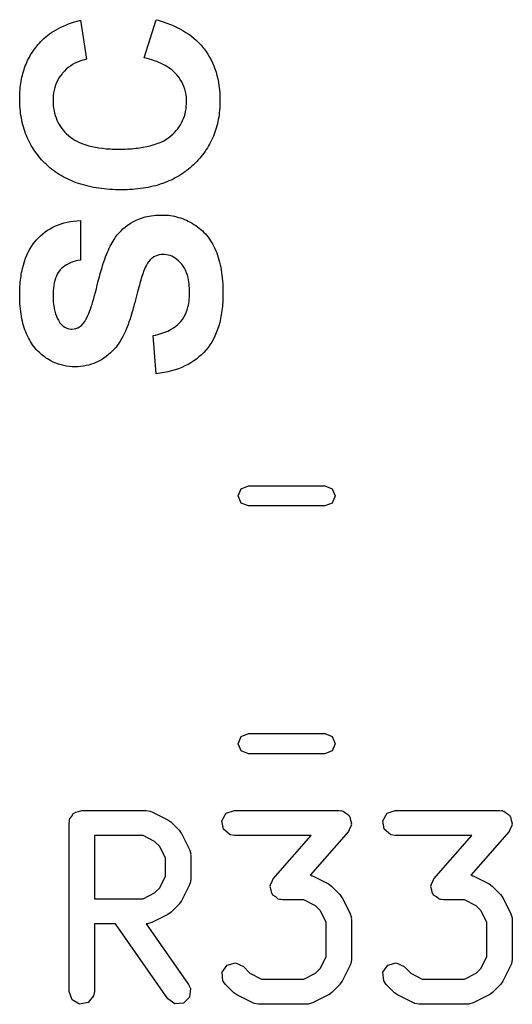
# Model space of a CAD drawing. Extents: x 44 to 148, y -85 to -25.
# Tile 21 of 58: x 92 to 95, y -38 to -32. Entities that reach past the tile are written whole.
import ezdxf

# ---------------------------------------------------------------- set-up
doc = ezdxf.new("R2010")
doc.units = 0
doc.layers.add('BLACK', color=7, linetype='CONTINUOUS')

msp = doc.modelspace()

# ---------------------------------------------------------------- linework, layer by layer
at = {"layer": 'BLACK', "linetype": 'CONTINUOUS'}
for p, q in [((92.21168, -31.936993), (92.226632, -31.930046)), ((92.226632, -31.930046), (92.24212, -31.923405)), ((92.24212, -31.923405), (92.258144, -31.917073)), ((92.258144, -31.917073), (92.274702, -31.911047)), ((92.274702, -31.911047), (92.291796, -31.905328)), ((92.291796, -31.905328), (92.309426, -31.899917)), ((92.309426, -31.899917), (92.327591, -31.894813)), ((92.327591, -31.894813), (92.363543, -32.126257)), ((92.705093, -32.118393), (92.776998, -31.891723)), ((92.776998, -31.891723), (92.788874, -31.895056)), ((92.788874, -31.895056), (92.800558, -31.898524)), ((92.800558, -31.898524), (92.812049, -31.902126)), ((92.812049, -31.902126), (92.823347, -31.905864)), ((92.823347, -31.905864), (92.834453, -31.909736)), ((92.834453, -31.909736), (92.845367, -31.913744)), ((92.845367, -31.913744), (92.856087, -31.917886)), ((92.856087, -31.917886), (92.866616, -31.922163)), ((92.866616, -31.922163), (92.876952, -31.926576)), ((92.876952, -31.926576), (92.897045, -31.935805)), ((92.122005, -31.994227), (92.133209, -31.985129)), ((92.133209, -31.985129), (92.144949, -31.976338)), ((92.144949, -31.976338), (92.157224, -31.967855)), ((92.157224, -31.967855), (92.170035, -31.959678)), ((92.170035, -31.959678), (92.183381, -31.951809)), ((92.183381, -31.951809), (92.197263, -31.944248)), ((92.197263, -31.944248), (92.21168, -31.936993)), ((92.897045, -31.935805), (92.916369, -31.945575)), ((92.916369, -31.945575), (92.934922, -31.955884)), ((92.934922, -31.955884), (92.952706, -31.966733)), ((92.952706, -31.966733), (92.969719, -31.978122)), ((92.969719, -31.978122), (92.985961, -31.99005)), ((92.985961, -31.99005), (93.001434, -32.002519)), ((92.062847, -32.056728), (92.069998, -32.047738)), ((92.069998, -32.047738), (92.077409, -32.038905)), ((92.077409, -32.038905), (92.08508, -32.030228)), ((92.08508, -32.030228), (92.093011, -32.021708)), ((92.093011, -32.021708), (92.101202, -32.013344)), ((92.101202, -32.013344), (92.111336, -32.003632)), ((92.111336, -32.003632), (92.122005, -31.994227)), ((93.001434, -32.002519), (93.016136, -32.015527)), ((93.016136, -32.015527), (93.030068, -32.029075)), ((93.030068, -32.029075), (93.04323, -32.043163)), ((93.04323, -32.043163), (93.055621, -32.05779)), ((92.025403, -32.113948), (92.030993, -32.104021)), ((92.030993, -32.104021), (92.036844, -32.094249)), ((92.036844, -32.094249), (92.042955, -32.084635)), ((92.042955, -32.084635), (92.049326, -32.075176)), ((92.049326, -32.075176), (92.055957, -32.065874)), ((92.055957, -32.065874), (92.062847, -32.056728)), ((93.055621, -32.05779), (93.061528, -32.065307)), ((93.061528, -32.065307), (93.072787, -32.080695)), ((93.072787, -32.080695), (93.083319, -32.096594)), ((93.083319, -32.096594), (93.093124, -32.113004)), ((91.997319, -32.176797), (92.00135, -32.165932)), ((92.00135, -32.165932), (92.00564, -32.155222)), ((92.00564, -32.155222), (92.010191, -32.144669)), ((92.010191, -32.144669), (92.015001, -32.134273)), ((92.015001, -32.134273), (92.020072, -32.124032)), ((92.020072, -32.124032), (92.025403, -32.113948)), ((92.268374, -32.16635), (92.255827, -32.175559)), ((92.281597, -32.157926), (92.268374, -32.16635)), ((92.295496, -32.150288), (92.281597, -32.157926)), ((92.310072, -32.143434), (92.295496, -32.150288)), ((92.325324, -32.137365), (92.310072, -32.143434)), ((92.341253, -32.132081), (92.325324, -32.137365)), ((92.352248, -32.128995), (92.341253, -32.132081)), ((92.363543, -32.126257), (92.352248, -32.128995)), ((92.721112, -32.122192), (92.705093, -32.118393)), ((92.736586, -32.126288), (92.721112, -32.122192)), ((92.751517, -32.13068), (92.736586, -32.126288)), ((92.765903, -32.135368), (92.751517, -32.13068)), ((92.779745, -32.140353), (92.765903, -32.135368)), ((92.793043, -32.145634), (92.779745, -32.140353)), ((92.805797, -32.151211), (92.793043, -32.145634)), ((92.818006, -32.157084), (92.805797, -32.151211)), ((92.829671, -32.163253), (92.818006, -32.157084)), ((92.840792, -32.169719), (92.829671, -32.163253)), ((93.093124, -32.113004), (93.102203, -32.129926)), ((93.102203, -32.129926), (93.110556, -32.14736)), ((93.110556, -32.14736), (93.118183, -32.165304)), ((93.118183, -32.165304), (93.125083, -32.18376)), ((91.981067, -32.233471), (91.983797, -32.221824)), ((91.983797, -32.221824), (91.986788, -32.210332)), ((91.986788, -32.210332), (91.990038, -32.198998)), ((91.990038, -32.198998), (91.993549, -32.187819)), ((91.993549, -32.187819), (91.997319, -32.176797)), ((92.209404, -32.224391), (92.20085, -32.237349)), ((92.218891, -32.211926), (92.209404, -32.224391)), ((92.222246, -32.207896), (92.218891, -32.211926)), ((92.232763, -32.196332), (92.222246, -32.207896)), ((92.243957, -32.185553), (92.232763, -32.196332)), ((92.255827, -32.175559), (92.243957, -32.185553)), ((92.851369, -32.176481), (92.840792, -32.169719)), ((92.861402, -32.183539), (92.851369, -32.176481)), ((92.87089, -32.190894), (92.861402, -32.183539)), ((92.879835, -32.198544), (92.87089, -32.190894)), ((92.888235, -32.206491), (92.879835, -32.198544)), ((92.896091, -32.214734), (92.888235, -32.206491)), ((92.899823, -32.218955), (92.896091, -32.214734)), ((92.91031, -32.231925), (92.899823, -32.218955)), ((93.125083, -32.18376), (93.131257, -32.202727)), ((93.131257, -32.202727), (93.136704, -32.222205)), ((93.136704, -32.222205), (93.141425, -32.242195)), ((91.971316, -32.294053), (91.972746, -32.281624)), ((91.972746, -32.281624), (91.974436, -32.269351)), ((91.974436, -32.269351), (91.976386, -32.257235)), ((91.976386, -32.257235), (91.978597, -32.245275)), ((91.978597, -32.245275), (91.981067, -32.233471)), ((92.180787, -32.279188), (92.175965, -32.294122)), ((92.186541, -32.264748), (92.180787, -32.279188)), ((92.193229, -32.250802), (92.186541, -32.264748)), ((92.20085, -32.237349), (92.193229, -32.250802)), ((92.919731, -32.245354), (92.91031, -32.231925)), ((92.928084, -32.259242), (92.919731, -32.245354)), ((92.935372, -32.273589), (92.928084, -32.259242)), ((92.941593, -32.288395), (92.935372, -32.273589)), ((93.141425, -32.242195), (93.14542, -32.262696)), ((93.14542, -32.262696), (93.148689, -32.283708)), ((93.148689, -32.283708), (93.151231, -32.305231)), ((91.968195, -32.345334), (91.968586, -32.332279)), ((91.968586, -32.332279), (91.969236, -32.319381)), ((91.969236, -32.319381), (91.970146, -32.306639)), ((91.970146, -32.306639), (91.971316, -32.294053)), ((92.167101, -32.341886), (92.166271, -32.353104)), ((92.169122, -32.325471), (92.167101, -32.341886)), ((92.172077, -32.30955), (92.169122, -32.325471)), ((92.175965, -32.294122), (92.172077, -32.30955)), ((92.946748, -32.30366), (92.941593, -32.288395)), ((92.950836, -32.319385), (92.946748, -32.30366)), ((92.953857, -32.335569), (92.950836, -32.319385)), ((92.955813, -32.352212), (92.953857, -32.335569)), ((93.151231, -32.305231), (93.153047, -32.327266)), ((93.153047, -32.327266), (93.154136, -32.349812)), ((91.968065, -32.358545), (91.968195, -32.345334)), ((91.96822, -32.373655), (91.968065, -32.358545)), ((91.968684, -32.388583), (91.96822, -32.373655)), ((91.969458, -32.403328), (91.968684, -32.388583)), ((92.165856, -32.364541), (92.165804, -32.370341)), ((92.165804, -32.370341), (92.166162, -32.386233)), ((92.166271, -32.353104), (92.165856, -32.364541)), ((92.166162, -32.386233), (92.167235, -32.401747)), ((92.955317, -32.405974), (92.9564, -32.39073)), ((92.956523, -32.363562), (92.955813, -32.352212)), ((92.9564, -32.39073), (92.95676, -32.375116)), ((92.95676, -32.375116), (92.956523, -32.363562)), ((93.153889, -32.401374), (93.153127, -32.415386)), ((93.154347, -32.387202), (93.153889, -32.401374)), ((93.154136, -32.349812), (93.154409, -32.361277)), ((93.1545, -32.372869), (93.154347, -32.387202)), ((93.154409, -32.361277), (93.1545, -32.372869)), ((91.970541, -32.417889), (91.969458, -32.403328)), ((91.971933, -32.432267), (91.970541, -32.417889)), ((91.973635, -32.446462), (91.971933, -32.432267)), ((91.975646, -32.460474), (91.973635, -32.446462)), ((92.167235, -32.401747), (92.169024, -32.416884)), ((92.169024, -32.416884), (92.171527, -32.431643)), ((92.171527, -32.431643), (92.174747, -32.446025)), ((92.174747, -32.446025), (92.178681, -32.46003)), ((92.943765, -32.463238), (92.947736, -32.449478)), ((92.947736, -32.449478), (92.950985, -32.435347)), ((92.950985, -32.435347), (92.953512, -32.420846)), ((92.953512, -32.420846), (92.955317, -32.405974)), ((93.149009, -32.456462), (93.147027, -32.469833)), ((93.150687, -32.44293), (93.149009, -32.456462)), ((93.152059, -32.429238), (93.150687, -32.44293)), ((93.153127, -32.415386), (93.152059, -32.429238)), ((91.977966, -32.474302), (91.975646, -32.460474)), ((91.980596, -32.487947), (91.977966, -32.474302)), ((91.983536, -32.501409), (91.980596, -32.487947)), ((91.986785, -32.514688), (91.983536, -32.501409)), ((91.990343, -32.527783), (91.986785, -32.514688)), ((92.178681, -32.46003), (92.183331, -32.473657)), ((92.183331, -32.473657), (92.188696, -32.486906)), ((92.188696, -32.486906), (92.194777, -32.499779)), ((92.194777, -32.499779), (92.201573, -32.512273)), ((92.201573, -32.512273), (92.209084, -32.524391)), ((92.913083, -32.526474), (92.920663, -32.514569)), ((92.920663, -32.514569), (92.927522, -32.502292)), ((92.927522, -32.502292), (92.933658, -32.489645)), ((92.933658, -32.489645), (92.939073, -32.476627)), ((92.939073, -32.476627), (92.943765, -32.463238)), ((93.139249, -32.508986), (93.136046, -32.521717)), ((93.142146, -32.496095), (93.139249, -32.508986)), ((93.144739, -32.483044), (93.142146, -32.496095)), ((93.147027, -32.469833), (93.144739, -32.483044)), ((91.99421, -32.540695), (91.990343, -32.527783)), ((91.998387, -32.553424), (91.99421, -32.540695)), ((92.002874, -32.56597), (91.998387, -32.553424)), ((92.007669, -32.578333), (92.002874, -32.56597)), ((92.209084, -32.524391), (92.217311, -32.53613)), ((92.217311, -32.53613), (92.226253, -32.547493)), ((92.226253, -32.547493), (92.23591, -32.558478)), ((92.23591, -32.558478), (92.246283, -32.569085)), ((92.246283, -32.569085), (92.257371, -32.579316)), ((92.864351, -32.580439), (92.875541, -32.570388)), ((92.875541, -32.570388), (92.88601, -32.559966)), ((92.88601, -32.559966), (92.895756, -32.549173)), ((92.895756, -32.549173), (92.90478, -32.538009)), ((92.90478, -32.538009), (92.913083, -32.526474)), ((93.120185, -32.571037), (93.115457, -32.582967)), ((93.124608, -32.558947), (93.120185, -32.571037)), ((93.128726, -32.546697), (93.124608, -32.558947)), ((93.132538, -32.534287), (93.128726, -32.546697)), ((93.136046, -32.521717), (93.132538, -32.534287)), ((92.012775, -32.590512), (92.007669, -32.578333)), ((92.018189, -32.602508), (92.012775, -32.590512)), ((92.023913, -32.614321), (92.018189, -32.602508)), ((92.029947, -32.62595), (92.023913, -32.614321)), ((92.036289, -32.637397), (92.029947, -32.62595)), ((92.257371, -32.579316), (92.269261, -32.589009)), ((92.269261, -32.589009), (92.28204, -32.598077)), ((92.28204, -32.598077), (92.295708, -32.60652)), ((92.295708, -32.60652), (92.310264, -32.614338)), ((92.310264, -32.614338), (92.325709, -32.62153)), ((92.325709, -32.62153), (92.342043, -32.628096)), ((92.342043, -32.628096), (92.359266, -32.634038)), ((92.359266, -32.634038), (92.377377, -32.639354)), ((92.740624, -32.639634), (92.759515, -32.634393)), ((92.759515, -32.634393), (92.777428, -32.628535)), ((92.777428, -32.628535), (92.794362, -32.622061)), ((92.794362, -32.622061), (92.810317, -32.61497)), ((92.810317, -32.61497), (92.825294, -32.607262)), ((92.825294, -32.607262), (92.839292, -32.598938)), ((92.839292, -32.598938), (92.852311, -32.589997)), ((92.852311, -32.589997), (92.864351, -32.580439)), ((93.093496, -32.629084), (93.087243, -32.640213)), ((93.099444, -32.617795), (93.093496, -32.629084)), ((93.105087, -32.606346), (93.099444, -32.617795)), ((93.110424, -32.594737), (93.105087, -32.606346)), ((93.115457, -32.582967), (93.110424, -32.594737)), ((92.042942, -32.64866), (92.036289, -32.637397)), ((92.049903, -32.65974), (92.042942, -32.64866)), ((92.057174, -32.670636), (92.049903, -32.65974)), ((92.064755, -32.68135), (92.057174, -32.670636)), ((92.072645, -32.69188), (92.064755, -32.68135)), ((92.080844, -32.702227), (92.072645, -32.69188)), ((92.377377, -32.639354), (92.396377, -32.644044)), ((92.396377, -32.644044), (92.416265, -32.648109)), ((92.416265, -32.648109), (92.437043, -32.651549)), ((92.437043, -32.651549), (92.458709, -32.654363)), ((92.458709, -32.654363), (92.481264, -32.656552)), ((92.481264, -32.656552), (92.492874, -32.657412)), ((92.492874, -32.657412), (92.504707, -32.658115)), ((92.504707, -32.658115), (92.516762, -32.658663)), ((92.516762, -32.658663), (92.52904, -32.659054)), ((92.52904, -32.659054), (92.541539, -32.659288)), ((92.541539, -32.659288), (92.55426, -32.659366)), ((92.55426, -32.659366), (92.567743, -32.659289)), ((92.567743, -32.659289), (92.580981, -32.659058)), ((92.580981, -32.659058), (92.593975, -32.658673)), ((92.593975, -32.658673), (92.606723, -32.658133)), ((92.606723, -32.658133), (92.619228, -32.657439)), ((92.619228, -32.657439), (92.631487, -32.656591)), ((92.631487, -32.656591), (92.643502, -32.655589)), ((92.643502, -32.655589), (92.655272, -32.654433)), ((92.655272, -32.654433), (92.666797, -32.653123)), ((92.666797, -32.653123), (92.678078, -32.651658)), ((92.678078, -32.651658), (92.699905, -32.648267)), ((92.699905, -32.648267), (92.720754, -32.644259)), ((92.720754, -32.644259), (92.740624, -32.639634)), ((93.059182, -32.683126), (93.051404, -32.693454)), ((93.066655, -32.672638), (93.059182, -32.683126)), ((93.073822, -32.66199), (93.066655, -32.672638)), ((93.080685, -32.651181), (93.073822, -32.66199)), ((93.087243, -32.640213), (93.080685, -32.651181)), ((92.089353, -32.712391), (92.080844, -32.702227)), ((92.098171, -32.722371), (92.089353, -32.712391)), ((92.107298, -32.732169), (92.098171, -32.722371)), ((92.116735, -32.741783), (92.107298, -32.732169)), ((92.126481, -32.751214), (92.116735, -32.741783)), ((92.136507, -32.76039), (92.126481, -32.751214)), ((93.007939, -32.74269), (92.998331, -32.752056)), ((93.017242, -32.733163), (93.007939, -32.74269)), ((93.02624, -32.723476), (93.017242, -32.733163)), ((93.034933, -32.713629), (93.02624, -32.723476)), ((93.043321, -32.703621), (93.034933, -32.713629)), ((93.051404, -32.693454), (93.043321, -32.703621)), ((92.146784, -32.769274), (92.136507, -32.76039)), ((92.15731, -32.777868), (92.146784, -32.769274)), ((92.168087, -32.78617), (92.15731, -32.777868)), ((92.179113, -32.794181), (92.168087, -32.78617)), ((92.19039, -32.8019), (92.179113, -32.794181)), ((92.201917, -32.809329), (92.19039, -32.8019)), ((92.213694, -32.816466), (92.201917, -32.809329)), ((92.924523, -32.809843), (92.913084, -32.816939)), ((92.935738, -32.802457), (92.924523, -32.809843)), ((92.94673, -32.794781), (92.935738, -32.802457)), ((92.957498, -32.786815), (92.94673, -32.794781)), ((92.968042, -32.77856), (92.957498, -32.786815)), ((92.978362, -32.770015), (92.968042, -32.77856)), ((92.988458, -32.761181), (92.978362, -32.770015)), ((92.998331, -32.752056), (92.988458, -32.761181)), ((92.225722, -32.823311), (92.213694, -32.816466)), ((92.237999, -32.829865), (92.225722, -32.823311)), ((92.250527, -32.836128), (92.237999, -32.829865)), ((92.263305, -32.8421), (92.250527, -32.836128)), ((92.276333, -32.847781), (92.263305, -32.8421)), ((92.289611, -32.85317), (92.276333, -32.847781)), ((92.303139, -32.858267), (92.289611, -32.85317)), ((92.316918, -32.863074), (92.303139, -32.858267)), ((92.330946, -32.867589), (92.316918, -32.863074)), ((92.345225, -32.871813), (92.330946, -32.867589)), ((92.800058, -32.867774), (92.786381, -32.871974)), ((92.813512, -32.863285), (92.800058, -32.867774)), ((92.826742, -32.858505), (92.813512, -32.863285)), ((92.839748, -32.853436), (92.826742, -32.858505)), ((92.85253, -32.848078), (92.839748, -32.853436)), ((92.865089, -32.842429), (92.85253, -32.848078)), ((92.877423, -32.836491), (92.865089, -32.842429)), ((92.889534, -32.830264), (92.877423, -32.836491)), ((92.901421, -32.823746), (92.889534, -32.830264)), ((92.913084, -32.816939), (92.901421, -32.823746)), ((92.359754, -32.875746), (92.345225, -32.871813)), ((92.374533, -32.879387), (92.359754, -32.875746)), ((92.389562, -32.882737), (92.374533, -32.879387)), ((92.404841, -32.885796), (92.389562, -32.882737)), ((92.420371, -32.888563), (92.404841, -32.885796)), ((92.436151, -32.891039), (92.420371, -32.888563)), ((92.452181, -32.893224), (92.436151, -32.891039)), ((92.468461, -32.895117), (92.452181, -32.893224)), ((92.484991, -32.896719), (92.468461, -32.895117)), ((92.501771, -32.89803), (92.484991, -32.896719)), ((92.518802, -32.89905), (92.501771, -32.89803)), ((92.536082, -32.899778), (92.518802, -32.89905)), ((92.553613, -32.900215), (92.536082, -32.899778)), ((92.571394, -32.900361), (92.553613, -32.900215)), ((92.588205, -32.900216), (92.571394, -32.900361)), ((92.604792, -32.899781), (92.588205, -32.900216)), ((92.621156, -32.899057), (92.604792, -32.899781)), ((92.637295, -32.898043), (92.621156, -32.899057)), ((92.653211, -32.89674), (92.637295, -32.898043)), ((92.668903, -32.895147), (92.653211, -32.89674)), ((92.684371, -32.893264), (92.668903, -32.895147)), ((92.699616, -32.891092), (92.684371, -32.893264)), ((92.714636, -32.88863), (92.699616, -32.891092)), ((92.729433, -32.885878), (92.714636, -32.88863)), ((92.744005, -32.882836), (92.729433, -32.885878)), ((92.758354, -32.879505), (92.744005, -32.882836)), ((92.77248, -32.875885), (92.758354, -32.879505)), ((92.786381, -32.871974), (92.77248, -32.875885)), ((92.19708, -33.107901), (92.21419, -33.101878)), ((92.21419, -33.101878), (92.231812, -33.096674)), ((92.231812, -33.096674), (92.249945, -33.092289)), ((92.249945, -33.092289), (92.26859, -33.088722)), ((92.26859, -33.088722), (92.287746, -33.085974)), ((92.287746, -33.085974), (92.307413, -33.084044)), ((92.307413, -33.084044), (92.327591, -33.082932)), ((92.327591, -33.082932), (92.327591, -33.316905)), ((92.6186, -33.102031), (92.627851, -33.096133)), ((92.627851, -33.096133), (92.642221, -33.087851)), ((92.642221, -33.087851), (92.657208, -33.080383)), ((92.657208, -33.080383), (92.667543, -33.075858)), ((92.667543, -33.075858), (92.678151, -33.071694)), ((92.678151, -33.071694), (92.689034, -33.067892)), ((92.689034, -33.067892), (92.700192, -33.064452)), ((92.700192, -33.064452), (92.711623, -33.061375)), ((92.711623, -33.061375), (92.723329, -33.058659)), ((92.723329, -33.058659), (92.735309, -33.056306)), ((92.735309, -33.056306), (92.747564, -33.054314)), ((92.747564, -33.054314), (92.760092, -33.052685)), ((92.760092, -33.052685), (92.772895, -33.051418)), ((92.772895, -33.051418), (92.785973, -33.050513)), ((92.785973, -33.050513), (92.799324, -33.049969)), ((92.799324, -33.049969), (92.81295, -33.049788)), ((92.81295, -33.049788), (92.8254, -33.050005)), ((92.8254, -33.050005), (92.837751, -33.050653)), ((92.837751, -33.050653), (92.850003, -33.051734)), ((92.850003, -33.051734), (92.862157, -33.053247)), ((92.862157, -33.053247), (92.874212, -33.055192)), ((92.874212, -33.055192), (92.886168, -33.05757)), ((92.886168, -33.05757), (92.898025, -33.06038)), ((92.898025, -33.06038), (92.909783, -33.063622)), ((92.909783, -33.063622), (92.921443, -33.067296)), ((92.921443, -33.067296), (92.933004, -33.071403)), ((92.933004, -33.071403), (92.944467, -33.075942)), ((92.944467, -33.075942), (92.95583, -33.080913)), ((92.95583, -33.080913), (92.967095, -33.086317)), ((92.967095, -33.086317), (92.978261, -33.092153)), ((92.978261, -33.092153), (92.989328, -33.098421)), ((92.989328, -33.098421), (93.000297, -33.105122)), ((92.105153, -33.161224), (92.119196, -33.150291)), ((92.119196, -33.150291), (92.13375, -33.140176)), ((92.13375, -33.140176), (92.148816, -33.130879)), ((92.148816, -33.130879), (92.164392, -33.122401)), ((92.164392, -33.122401), (92.18048, -33.114742)), ((92.18048, -33.114742), (92.19708, -33.107901)), ((92.546506, -33.167648), (92.557127, -33.155144)), ((92.557127, -33.155144), (92.568306, -33.143267)), ((92.568306, -33.143267), (92.580042, -33.132018)), ((92.580042, -33.132018), (92.592337, -33.121395)), ((92.592337, -33.121395), (92.60519, -33.111399)), ((92.60519, -33.111399), (92.6186, -33.102031)), ((93.000297, -33.105122), (93.01104, -33.112217)), ((93.01104, -33.112217), (93.021433, -33.11967)), ((93.021433, -33.11967), (93.031474, -33.127481)), ((93.031474, -33.127481), (93.041165, -33.13565)), ((93.041165, -33.13565), (93.050504, -33.144176)), ((93.050504, -33.144176), (93.059492, -33.15306)), ((93.059492, -33.15306), (93.068129, -33.162301)), ((92.048574, -33.220528), (92.060061, -33.205922)), ((92.060061, -33.205922), (92.066092, -33.198935)), ((92.066092, -33.198935), (92.078601, -33.185546)), ((92.078601, -33.185546), (92.091622, -33.172976)), ((92.091622, -33.172976), (92.105153, -33.161224)), ((92.509601, -33.223934), (92.515132, -33.213856)), ((92.515132, -33.213856), (92.52091, -33.204057)), ((92.52091, -33.204057), (92.526937, -33.194537)), ((92.526937, -33.194537), (92.536442, -33.180779)), ((92.536442, -33.180779), (92.546506, -33.167648)), ((93.068129, -33.162301), (93.076415, -33.171901)), ((93.076415, -33.171901), (93.08435, -33.181858)), ((93.08435, -33.181858), (93.091934, -33.192172)), ((93.091934, -33.192172), (93.099166, -33.202845)), ((93.099166, -33.202845), (93.106048, -33.213875)), ((93.106048, -33.213875), (93.112578, -33.225262)), ((92.010282, -33.287377), (92.018706, -33.269401)), ((92.018706, -33.269401), (92.027896, -33.252267)), ((92.027896, -33.252267), (92.037852, -33.235976)), ((92.037852, -33.235976), (92.048574, -33.220528)), ((92.482731, -33.283714), (92.488078, -33.270366)), ((92.488078, -33.270366), (92.493439, -33.257715)), ((92.493439, -33.257715), (92.498813, -33.245759)), ((92.498813, -33.245759), (92.5042, -33.234498)), ((92.5042, -33.234498), (92.509601, -33.223934)), ((93.112578, -33.225262), (93.118758, -33.237008)), ((93.118758, -33.237008), (93.124586, -33.249111)), ((93.124586, -33.249111), (93.130063, -33.261571)), ((93.130063, -33.261571), (93.135199, -33.274405)), ((93.135199, -33.274405), (93.140003, -33.287627)), ((91.989605, -33.346362), (91.995731, -33.325858)), ((91.995731, -33.325858), (92.002624, -33.306196)), ((92.002624, -33.306196), (92.010282, -33.287377)), ((92.269752, -33.332928), (92.257427, -33.338452)), ((92.28293, -33.328011), (92.269752, -33.332928)), ((92.296963, -33.323702), (92.28293, -33.328011)), ((92.31185, -33.319999), (92.296963, -33.323702)), ((92.327591, -33.316905), (92.31185, -33.319999)), ((92.461472, -33.344059), (92.466767, -33.327929)), ((92.466767, -33.327929), (92.472075, -33.312495)), ((92.472075, -33.312495), (92.477396, -33.297757)), ((92.477396, -33.297757), (92.482731, -33.283714)), ((92.731892, -33.326497), (92.725485, -33.33588)), ((92.740223, -33.316336), (92.731892, -33.326497)), ((92.74891, -33.307916), (92.740223, -33.316336)), ((92.752503, -33.304991), (92.74891, -33.307916)), ((92.761899, -33.298504), (92.752503, -33.304991)), ((92.771885, -33.293197), (92.761899, -33.298504)), ((92.78246, -33.289068), (92.771885, -33.293197)), ((92.793626, -33.28612), (92.78246, -33.289068)), ((92.805381, -33.284351), (92.793626, -33.28612)), ((92.817725, -33.283761), (92.805381, -33.284351)), ((92.825528, -33.283985), (92.817725, -33.283761)), ((92.837003, -33.28516), (92.825528, -33.283985)), ((92.848201, -33.287342), (92.837003, -33.28516)), ((92.859122, -33.290532), (92.848201, -33.287342)), ((92.869767, -33.294728), (92.859122, -33.290532)), ((92.880135, -33.299932), (92.869767, -33.294728)), ((92.890227, -33.306143), (92.880135, -33.299932)), ((92.900043, -33.313362), (92.890227, -33.306143)), ((92.909582, -33.321587), (92.900043, -33.313362)), ((92.918844, -33.33082), (92.909582, -33.321587)), ((92.92783, -33.34106), (92.918844, -33.33082)), ((93.140003, -33.287627), (93.144477, -33.301238)), ((93.144477, -33.301238), (93.148619, -33.315237)), ((93.148619, -33.315237), (93.152429, -33.329624)), ((93.152429, -33.329624), (93.155908, -33.3444)), ((91.977638, -33.401309), (91.979649, -33.389898)), ((91.979649, -33.389898), (91.98185, -33.378698)), ((91.98185, -33.378698), (91.984244, -33.367709)), ((91.984244, -33.367709), (91.989605, -33.346362)), ((92.196947, -33.390929), (92.190837, -33.401502)), ((92.203723, -33.381226), (92.196947, -33.390929)), ((92.208618, -33.375182), (92.203723, -33.381226)), ((92.216671, -33.366621), (92.208618, -33.375182)), ((92.225579, -33.358668), (92.216671, -33.366621)), ((92.235341, -33.351322), (92.225579, -33.358668)), ((92.245957, -33.344583), (92.235341, -33.351322)), ((92.257427, -33.338452), (92.245957, -33.344583)), ((92.445666, -33.396622), (92.450921, -33.378405)), ((92.450921, -33.378405), (92.45619, -33.360884)), ((92.45619, -33.360884), (92.461472, -33.344059)), ((92.699475, -33.391899), (92.695464, -33.403859)), ((92.702137, -33.38456), (92.699475, -33.391899)), ((92.707632, -33.370718), (92.702137, -33.38456)), ((92.713354, -33.357991), (92.707632, -33.370718)), ((92.719306, -33.346378), (92.713354, -33.357991)), ((92.725485, -33.33588), (92.719306, -33.346378)), ((92.936213, -33.352293), (92.92783, -33.34106)), ((92.943771, -33.364503), (92.936213, -33.352293)), ((92.950505, -33.37769), (92.943771, -33.364503)), ((92.956414, -33.391855), (92.950505, -33.37769)), ((92.961498, -33.406998), (92.956414, -33.391855)), ((93.155908, -33.3444), (93.159056, -33.359564)), ((93.159056, -33.359564), (93.161873, -33.375117)), ((93.161873, -33.375117), (93.164358, -33.391058)), ((93.164358, -33.391058), (93.166511, -33.407387)), ((91.970459, -33.461522), (91.971512, -33.449058)), ((91.971512, -33.449058), (91.972756, -33.436805)), ((91.972756, -33.436805), (91.974192, -33.424762)), ((91.974192, -33.424762), (91.97582, -33.41293)), ((91.97582, -33.41293), (91.977638, -33.401309)), ((92.176506, -33.438433), (92.173062, -33.452482)), ((92.180616, -33.425254), (92.176506, -33.438433)), ((92.185393, -33.412943), (92.180616, -33.425254)), ((92.190837, -33.401502), (92.185393, -33.412943)), ((92.429978, -33.455445), (92.435194, -33.435142)), ((92.435194, -33.435142), (92.440423, -33.415534)), ((92.440423, -33.415534), (92.445666, -33.396622)), ((92.683807, -33.442738), (92.680721, -33.453628)), ((92.688097, -33.427936), (92.683807, -33.442738)), ((92.691983, -33.414977), (92.688097, -33.427936)), ((92.695464, -33.403859), (92.691983, -33.414977)), ((92.965759, -33.423119), (92.961498, -33.406998)), ((92.96814, -33.434409), (92.965759, -33.423119)), ((92.970156, -33.446133), (92.96814, -33.434409)), ((92.971805, -33.458292), (92.970156, -33.446133)), ((93.166511, -33.407387), (93.168334, -33.424105)), ((93.168334, -33.424105), (93.169825, -33.441211)), ((93.169825, -33.441211), (93.170985, -33.458706)), ((91.968161, -33.513485), (91.968448, -33.500178)), ((91.968448, -33.500178), (91.968927, -33.487082)), ((91.968927, -33.487082), (91.969597, -33.474197)), ((91.969597, -33.474197), (91.970459, -33.461522)), ((92.16673, -33.49984), (92.166138, -33.511427)), ((92.168174, -33.483185), (92.16673, -33.49984)), ((92.170285, -33.467399), (92.168174, -33.483185)), ((92.173062, -33.452482), (92.170285, -33.467399)), ((92.411827, -33.526718), (92.416975, -33.507351)), ((92.416975, -33.507351), (92.422165, -33.486994)), ((92.422165, -33.486994), (92.424775, -33.476444)), ((92.424775, -33.476444), (92.429978, -33.455445)), ((92.666581, -33.505376), (92.662596, -33.520359)), ((92.670386, -33.491211), (92.666581, -33.505376)), ((92.674011, -33.477865), (92.670386, -33.491211)), ((92.677456, -33.465337), (92.674011, -33.477865)), ((92.680721, -33.453628), (92.677456, -33.465337)), ((92.973088, -33.470886), (92.971805, -33.458292)), ((92.974004, -33.483914), (92.973088, -33.470886)), ((92.974554, -33.497376), (92.974004, -33.483914)), ((92.974737, -33.511273), (92.974554, -33.497376)), ((93.170985, -33.458706), (93.171813, -33.476589)), ((93.171813, -33.476589), (93.17231, -33.49486)), ((93.17231, -33.49486), (93.172476, -33.51352)), ((91.968065, -33.527002), (91.968161, -33.513485)), ((91.968225, -33.543528), (91.968065, -33.527002)), ((91.968702, -33.559751), (91.968225, -33.543528)), ((91.969497, -33.575671), (91.968702, -33.559751)), ((92.165841, -33.523399), (92.165804, -33.52953)), ((92.165804, -33.52953), (92.165965, -33.542069)), ((92.166138, -33.511427), (92.165841, -33.523399)), ((92.165965, -33.542069), (92.166445, -33.554265)), ((92.166445, -33.554265), (92.167246, -33.566119)), ((92.167246, -33.566119), (92.168367, -33.577631)), ((92.396633, -33.578883), (92.401656, -33.562484)), ((92.401656, -33.562484), (92.406721, -33.545096)), ((92.406721, -33.545096), (92.411827, -33.526718)), ((92.654086, -33.552781), (92.649561, -33.57022)), ((92.658431, -33.536161), (92.654086, -33.552781)), ((92.662596, -33.520359), (92.658431, -33.536161)), ((92.969635, -33.573703), (92.971472, -33.561902)), ((92.971472, -33.561902), (92.9729, -33.549758)), ((92.9729, -33.549758), (92.97392, -33.537272)), ((92.97392, -33.537272), (92.974533, -33.524444)), ((92.974533, -33.524444), (92.974737, -33.511273)), ((93.1709, -33.566839), (93.170014, -33.579671)), ((93.17159, -33.553808), (93.1709, -33.566839)), ((93.172082, -33.540578), (93.17159, -33.553808)), ((93.172377, -33.527148), (93.172082, -33.540578)), ((93.172476, -33.51352), (93.172377, -33.527148)), ((91.970611, -33.591289), (91.969497, -33.575671)), ((91.972043, -33.606603), (91.970611, -33.591289)), ((91.973793, -33.621615), (91.972043, -33.606603)), ((91.975861, -33.636324), (91.973793, -33.621615)), ((92.168367, -33.577631), (92.169809, -33.5888)), ((92.169809, -33.5888), (92.172572, -33.604912)), ((92.172572, -33.604912), (92.176057, -33.620254)), ((92.176057, -33.620254), (92.180262, -33.634826)), ((92.376958, -33.63458), (92.381815, -33.622141)), ((92.381815, -33.622141), (92.386712, -33.608711)), ((92.386712, -33.608711), (92.391652, -33.594292)), ((92.391652, -33.594292), (92.396633, -33.578883)), ((92.634899, -33.624472), (92.628489, -33.645771)), ((92.638043, -33.613494), (92.634899, -33.624472)), ((92.641147, -33.602297), (92.638043, -33.613494)), ((92.644209, -33.590881), (92.641147, -33.602297)), ((92.647232, -33.579246), (92.644209, -33.590881)), ((92.649561, -33.57022), (92.647232, -33.579246)), ((92.954329, -33.627575), (92.959992, -33.612312)), ((92.959992, -33.612312), (92.964737, -33.596279)), ((92.964737, -33.596279), (92.96739, -33.585162)), ((92.96739, -33.585162), (92.969635, -33.573703)), ((93.166174, -33.616971), (93.1645, -33.629007)), ((93.167651, -33.604737), (93.166174, -33.616971)), ((93.168931, -33.592303), (93.167651, -33.604737)), ((93.170014, -33.579671), (93.168931, -33.592303)), ((91.978247, -33.65073), (91.975861, -33.636324)), ((91.980952, -33.664833), (91.978247, -33.65073)), ((91.983975, -33.678633), (91.980952, -33.664833)), ((91.987316, -33.692131), (91.983975, -33.678633)), ((92.180262, -33.634826), (92.185187, -33.648627)), ((92.185187, -33.648627), (92.190834, -33.661659)), ((92.190834, -33.661659), (92.197201, -33.67392)), ((92.197201, -33.67392), (92.20429, -33.685411)), ((92.20429, -33.685411), (92.206813, -33.68907)), ((92.34641, -33.691317), (92.353303, -33.681935)), ((92.353303, -33.681935), (92.36029, -33.670326)), ((92.36029, -33.670326), (92.367371, -33.656491)), ((92.367371, -33.656491), (92.372144, -33.646031)), ((92.372144, -33.646031), (92.376958, -33.63458)), ((92.615183, -33.685744), (92.608286, -33.704417)), ((92.621917, -33.666196), (92.615183, -33.685744)), ((92.628489, -33.645771), (92.621917, -33.666196)), ((92.915732, -33.688589), (92.922493, -33.680924)), ((92.922493, -33.680924), (92.93183, -33.668742)), ((92.93183, -33.668742), (92.940248, -33.65579)), ((92.940248, -33.65579), (92.947748, -33.642067)), ((92.947748, -33.642067), (92.954329, -33.627575)), ((93.155834, -33.675157), (93.153175, -33.686196)), ((93.158296, -33.663918), (93.155834, -33.675157)), ((93.160561, -33.65248), (93.158296, -33.663918)), ((93.162629, -33.640843), (93.160561, -33.65248)), ((93.1645, -33.629007), (93.162629, -33.640843)), ((91.990975, -33.705326), (91.987316, -33.692131)), ((91.994952, -33.718217), (91.990975, -33.705326)), ((91.999247, -33.730807), (91.994952, -33.718217)), ((92.003861, -33.743093), (91.999247, -33.730807)), ((92.008793, -33.755076), (92.003861, -33.743093)), ((92.206813, -33.68907), (92.215503, -33.699751)), ((92.215503, -33.699751), (92.22507, -33.708621)), ((92.22507, -33.708621), (92.235515, -33.715682)), ((92.235515, -33.715682), (92.246838, -33.720932)), ((92.246838, -33.720932), (92.259039, -33.724372)), ((92.259039, -33.724372), (92.272117, -33.726001)), ((92.272117, -33.726001), (92.277594, -33.726146)), ((92.277594, -33.726146), (92.289865, -33.725295)), ((92.289865, -33.725295), (92.301573, -33.722744)), ((92.301573, -33.722744), (92.312719, -33.718493)), ((92.312719, -33.718493), (92.323303, -33.712541)), ((92.323303, -33.712541), (92.333325, -33.704888)), ((92.333325, -33.704888), (92.342784, -33.695534)), ((92.342784, -33.695534), (92.34641, -33.691317)), ((92.594005, -33.739136), (92.586621, -33.755183)), ((92.601227, -33.722214), (92.594005, -33.739136)), ((92.608286, -33.704417), (92.601227, -33.722214)), ((92.822779, -33.747135), (92.834148, -33.742761)), ((92.834148, -33.742761), (92.845056, -33.738059)), ((92.845056, -33.738059), (92.855504, -33.733027)), ((92.855504, -33.733027), (92.86549, -33.727666)), ((92.86549, -33.727666), (92.879606, -33.719008)), ((92.879606, -33.719008), (92.892685, -33.709609)), ((92.892685, -33.709609), (92.904727, -33.699469)), ((92.904727, -33.699469), (92.915732, -33.688589)), ((93.140571, -33.728363), (93.133087, -33.748252)), ((93.147267, -33.707678), (93.140571, -33.728363)), ((93.153175, -33.686196), (93.147267, -33.707678)), ((92.01403, -33.766701), (92.008793, -33.755076)), ((92.019559, -33.777981), (92.01403, -33.766701)), ((92.025379, -33.788917), (92.019559, -33.777981)), ((92.031491, -33.799508), (92.025379, -33.788917)), ((92.037896, -33.809754), (92.031491, -33.799508)), ((92.563494, -33.798068), (92.555461, -33.810612)), ((92.571366, -33.784649), (92.563494, -33.798068)), ((92.579074, -33.770353), (92.571366, -33.784649)), ((92.586621, -33.755183), (92.579074, -33.770353)), ((92.759021, -33.764064), (92.772695, -33.761337)), ((92.776998, -33.991577), (92.759021, -33.764064)), ((92.772695, -33.761337), (92.785907, -33.75828)), ((92.785907, -33.75828), (92.798658, -33.754894)), ((92.798658, -33.754894), (92.810949, -33.751179)), ((92.810949, -33.751179), (92.822779, -33.747135)), ((93.115756, -33.785639), (93.105908, -33.803138)), ((93.124815, -33.767344), (93.115756, -33.785639)), ((93.133087, -33.748252), (93.124815, -33.767344)), ((92.044592, -33.819657), (92.037896, -33.809754)), ((92.05158, -33.829214), (92.044592, -33.819657)), ((92.05886, -33.838427), (92.05158, -33.829214)), ((92.066431, -33.847296), (92.05886, -33.838427)), ((92.074295, -33.85582), (92.066431, -33.847296)), ((92.08245, -33.863999), (92.074295, -33.85582)), ((92.518142, -33.855916), (92.505567, -33.868007)), ((92.530386, -33.842991), (92.518142, -33.855916)), ((92.538906, -33.833074), (92.530386, -33.842991)), ((92.547265, -33.822281), (92.538906, -33.833074)), ((92.555461, -33.810612), (92.547265, -33.822281)), ((93.07164, -33.850856), (93.05864, -33.865197)), ((93.083851, -33.835747), (93.07164, -33.850856)), ((93.095273, -33.819841), (93.083851, -33.835747)), ((93.105908, -33.803138), (93.095273, -33.819841)), ((92.090897, -33.871834), (92.08245, -33.863999)), ((92.099637, -33.879325), (92.090897, -33.871834)), ((92.108667, -33.886471), (92.099637, -33.879325)), ((92.11799, -33.893272), (92.108667, -33.886471)), ((92.127605, -33.899729), (92.11799, -33.893272)), ((92.132479, -33.902805), (92.127605, -33.899729)), ((92.142294, -33.908664), (92.132479, -33.902805)), ((92.1522, -33.914132), (92.142294, -33.908664)), ((92.167226, -33.921603), (92.1522, -33.914132)), ((92.437723, -33.915954), (92.42316, -33.923042)), ((92.451955, -33.908033), (92.437723, -33.915954)), ((92.465855, -33.899277), (92.451955, -33.908033)), ((92.479424, -33.889688), (92.465855, -33.899277)), ((92.492661, -33.879264), (92.479424, -33.889688)), ((92.505567, -33.868007), (92.492661, -33.879264)), ((92.999418, -33.915168), (92.982808, -33.925811)), ((93.015306, -33.903784), (92.999418, -33.915168)), ((93.030473, -33.891661), (93.015306, -33.903784)), ((93.044917, -33.878799), (93.030473, -33.891661)), ((93.05864, -33.865197), (93.044917, -33.878799)), ((92.182456, -33.928194), (92.167226, -33.921603)), ((92.197887, -33.933906), (92.182456, -33.928194)), ((92.213521, -33.93874), (92.197887, -33.933906)), ((92.229358, -33.942695), (92.213521, -33.93874)), ((92.245397, -33.945771), (92.229358, -33.942695)), ((92.261638, -33.947968), (92.245397, -33.945771)), ((92.278082, -33.949286), (92.261638, -33.947968)), ((92.294728, -33.949726), (92.278082, -33.949286)), ((92.311942, -33.949309), (92.294728, -33.949726)), ((92.328824, -33.948058), (92.311942, -33.949309)), ((92.345375, -33.945973), (92.328824, -33.948058)), ((92.361595, -33.943055), (92.345375, -33.945973)), ((92.377483, -33.939302), (92.361595, -33.943055)), ((92.39304, -33.934716), (92.377483, -33.939302)), ((92.408266, -33.929296), (92.39304, -33.934716)), ((92.42316, -33.923042), (92.408266, -33.929296)), ((92.867985, -33.974145), (92.846321, -33.979612)), ((92.888927, -33.967938), (92.867985, -33.974145)), ((92.909147, -33.960991), (92.888927, -33.967938)), ((92.928645, -33.953306), (92.909147, -33.960991)), ((92.947421, -33.94488), (92.928645, -33.953306)), ((92.965475, -33.935716), (92.947421, -33.94488)), ((92.982808, -33.925811), (92.965475, -33.935716)), ((92.789003, -33.990045), (92.776998, -33.991577)), ((92.800828, -33.988328), (92.789003, -33.990045)), ((92.812472, -33.986426), (92.800828, -33.988328)), ((92.823935, -33.98434), (92.812472, -33.986426)), ((92.835218, -33.982068), (92.823935, -33.98434)), ((92.846321, -33.979612), (92.835218, -33.982068)), ((93.262936, -34.715), (93.28051, -34.672574)), ((93.28051, -34.672574), (93.322936, -34.655)), ((93.322936, -34.655), (93.777064, -34.655)), ((93.777064, -34.655), (93.81949, -34.672574)), ((93.81949, -34.672574), (93.837064, -34.715)), ((93.28051, -34.757426), (93.262936, -34.715)), ((93.837064, -34.715), (93.81949, -34.757426)), ((93.322936, -34.775), (93.28051, -34.757426)), ((93.777064, -34.775), (93.322936, -34.775)), ((93.81949, -34.757426), (93.777064, -34.775)), ((93.28051, -36.142574), (93.322936, -36.125)), ((93.322936, -36.125), (93.777064, -36.125)), ((93.777064, -36.125), (93.81949, -36.142574)), ((93.262936, -36.185), (93.28051, -36.142574)), ((93.28051, -36.227426), (93.262936, -36.185)), ((93.81949, -36.142574), (93.837064, -36.185)), ((93.837064, -36.185), (93.81949, -36.227426)), ((93.322936, -36.245), (93.28051, -36.227426)), ((93.777064, -36.245), (93.322936, -36.245)), ((93.81949, -36.227426), (93.777064, -36.245)), ((92.277762, -36.614239), (92.287505, -36.597366)), ((92.287505, -36.597366), (92.293863, -36.595051)), ((92.293863, -36.595051), (92.298214, -36.589867)), ((92.298214, -36.589867), (92.317405, -36.586482)), ((92.317405, -36.586482), (92.335714, -36.579819)), ((92.335714, -36.579819), (92.716666, -36.579819)), ((92.716666, -36.579819), (92.742318, -36.584342)), ((92.742318, -36.584342), (92.745753, -36.587224)), ((92.745753, -36.587224), (92.750207, -36.587737)), ((92.750207, -36.587737), (92.845445, -36.635356)), ((93.166615, -36.641795), (93.192267, -36.597366)), ((93.192267, -36.597366), (93.240476, -36.579819)), ((93.240476, -36.579819), (93.859523, -36.579819)), ((93.859523, -36.579819), (93.870631, -36.581777)), ((93.870631, -36.581777), (93.874073, -36.581244)), ((93.874073, -36.581244), (93.876731, -36.582853)), ((93.876731, -36.582853), (93.885175, -36.584342)), ((93.885175, -36.584342), (93.900663, -36.597338)), ((93.900663, -36.597338), (93.917962, -36.607809)), ((94.118996, -36.641795), (94.144648, -36.597366)), ((94.144648, -36.597366), (94.192857, -36.579819)), ((94.192857, -36.579819), (94.811904, -36.579819)), ((94.811904, -36.579819), (94.823012, -36.581777)), ((94.823012, -36.581777), (94.826454, -36.581244)), ((94.826454, -36.581244), (94.829112, -36.582853)), ((94.829112, -36.582853), (94.837556, -36.584342)), ((94.837556, -36.584342), (94.853044, -36.597338)), ((94.853044, -36.597338), (94.870343, -36.607809)), ((92.260714, -36.654819), (92.262431, -36.645077)), ((92.260714, -37.654819), (92.260714, -36.654819)), ((92.261853, -36.641795), (92.263519, -36.638909)), ((92.262431, -36.645077), (92.261853, -36.641795)), ((92.263519, -36.638909), (92.265237, -36.629167)), ((92.265237, -36.629167), (92.277762, -36.614239)), ((92.845445, -36.635356), (92.863455, -36.648714)), ((92.863455, -36.648714), (92.864937, -36.649405)), ((92.864937, -36.649405), (92.912556, -36.697024)), ((93.175524, -36.692319), (93.166615, -36.641795)), ((93.917962, -36.607809), (93.919891, -36.613473)), ((93.919891, -36.613473), (93.924475, -36.617319)), ((93.924475, -36.617319), (93.927986, -36.637231)), ((93.927986, -36.637231), (93.934507, -36.656371)), ((93.934507, -36.656371), (93.932344, -36.661949)), ((93.932344, -36.661949), (93.933384, -36.667843)), ((94.127905, -36.692319), (94.118996, -36.641795)), ((94.870343, -36.607809), (94.872272, -36.613473)), ((94.872272, -36.613473), (94.876856, -36.617319)), ((94.876856, -36.617319), (94.880367, -36.637231)), ((94.880367, -36.637231), (94.886888, -36.656371)), ((94.886888, -36.656371), (94.884725, -36.661949)), ((94.884725, -36.661949), (94.885765, -36.667843)), ((92.912556, -36.697024), (92.925415, -36.71539)), ((92.925415, -36.71539), (92.926605, -36.716516)), ((92.926605, -36.716516), (92.974224, -36.811754)), ((93.214824, -36.725296), (93.175524, -36.692319)), ((93.915966, -36.704207), (93.688475, -36.964196)), ((93.923272, -36.685355), (93.915966, -36.704207)), ((93.933384, -36.667843), (93.923272, -36.685355)), ((94.167205, -36.725296), (94.127905, -36.692319)), ((94.868347, -36.704207), (94.640856, -36.964196)), ((94.875653, -36.685355), (94.868347, -36.704207)), ((94.885765, -36.667843), (94.875653, -36.685355)), ((92.698961, -36.729819), (92.410714, -36.729819)), ((92.410714, -36.729819), (92.410714, -37.103628)), ((92.767477, -36.764077), (92.698961, -36.729819)), ((92.797884, -36.794484), (92.767477, -36.764077)), ((93.240476, -36.729819), (93.214824, -36.725296)), ((93.694241, -36.729819), (93.240476, -36.729819)), ((93.469747, -36.986383), (93.694241, -36.729819)), ((94.192857, -36.729819), (94.167205, -36.725296)), ((94.646622, -36.729819), (94.192857, -36.729819)), ((94.422128, -36.986383), (94.646622, -36.729819)), ((92.832142, -36.863), (92.797884, -36.794484)), ((92.974224, -36.811754), (92.98165, -36.83672)), ((92.98165, -36.83672), (92.980608, -36.841081)), ((92.832142, -36.970447), (92.832142, -36.863)), ((92.980608, -36.841081), (92.982142, -36.845295)), ((92.982142, -36.845295), (92.982142, -36.988152)), ((92.797884, -37.038963), (92.832142, -36.970447)), ((92.982142, -36.988152), (92.977619, -37.013804)), ((93.452329, -37.022747), (93.46244, -37.005234)), ((93.46244, -37.005234), (93.469747, -36.986383)), ((93.688475, -36.964196), (93.694699, -36.965294)), ((93.694699, -36.965294), (93.698134, -36.968176)), ((93.698134, -36.968176), (93.702588, -36.968689)), ((93.702588, -36.968689), (93.797826, -37.016308)), ((94.40471, -37.022747), (94.414821, -37.005234)), ((94.414821, -37.005234), (94.422128, -36.986383)), ((94.640856, -36.964196), (94.64708, -36.965294)), ((94.64708, -36.965294), (94.650515, -36.968176)), ((94.650515, -36.968176), (94.654969, -36.968689)), ((94.654969, -36.968689), (94.750207, -37.016308)), ((92.698961, -37.103628), (92.767477, -37.06937)), ((92.767477, -37.06937), (92.797884, -37.038963)), ((92.974224, -37.021693), (92.926605, -37.116931)), ((92.974736, -37.017239), (92.974224, -37.021693)), ((92.977619, -37.013804), (92.974736, -37.017239)), ((93.451206, -37.034219), (93.453368, -37.02864)), ((93.457726, -37.053358), (93.451206, -37.034219)), ((93.453368, -37.02864), (93.452329, -37.022747)), ((93.461238, -37.073271), (93.457726, -37.053358)), ((93.797826, -37.016308), (93.815836, -37.029666)), ((93.815836, -37.029666), (93.817318, -37.030357)), ((93.817318, -37.030357), (93.864937, -37.077976)), ((94.403587, -37.034219), (94.405749, -37.02864)), ((94.410107, -37.053358), (94.403587, -37.034219)), ((94.405749, -37.02864), (94.40471, -37.022747)), ((94.413619, -37.073271), (94.410107, -37.053358)), ((94.750207, -37.016308), (94.768217, -37.029666)), ((94.768217, -37.029666), (94.769699, -37.030357)), ((94.769699, -37.030357), (94.817318, -37.077976)), ((92.410714, -37.103628), (92.698961, -37.103628)), ((92.926605, -37.116931), (92.913247, -37.134941)), ((93.465821, -37.077116), (93.461238, -37.073271)), ((93.467751, -37.082781), (93.465821, -37.077116)), ((93.485049, -37.093251), (93.467751, -37.082781)), ((93.500538, -37.106248), (93.485049, -37.093251)), ((93.508981, -37.107736), (93.500538, -37.106248)), ((93.51164, -37.109346), (93.508981, -37.107736)), ((93.515081, -37.108812), (93.51164, -37.109346)), ((93.52619, -37.110771), (93.515081, -37.108812)), ((93.651342, -37.110771), (93.52619, -37.110771)), ((93.719858, -37.145029), (93.651342, -37.110771)), ((93.864937, -37.077976), (93.877796, -37.096342)), ((93.877796, -37.096342), (93.878986, -37.097468)), ((93.878986, -37.097468), (93.926605, -37.192706)), ((94.418202, -37.077116), (94.413619, -37.073271)), ((94.420132, -37.082781), (94.418202, -37.077116)), ((94.43743, -37.093251), (94.420132, -37.082781)), ((94.452919, -37.106248), (94.43743, -37.093251)), ((94.461362, -37.107736), (94.452919, -37.106248)), ((94.464021, -37.109346), (94.461362, -37.107736)), ((94.467462, -37.108812), (94.464021, -37.109346)), ((94.478571, -37.110771), (94.467462, -37.108812)), ((94.603723, -37.110771), (94.478571, -37.110771)), ((94.672239, -37.145029), (94.603723, -37.110771)), ((94.817318, -37.077976), (94.830177, -37.096342)), ((94.830177, -37.096342), (94.831367, -37.097468)), ((94.831367, -37.097468), (94.878986, -37.192706)), ((92.864937, -37.184042), (92.84657, -37.196901)), ((92.912556, -37.136423), (92.864937, -37.184042)), ((92.913247, -37.134941), (92.912556, -37.136423)), ((93.750265, -37.175436), (93.719858, -37.145029)), ((93.784523, -37.243952), (93.750265, -37.175436)), ((94.702646, -37.175436), (94.672239, -37.145029)), ((94.736904, -37.243952), (94.702646, -37.175436)), ((92.750207, -37.24571), (92.72524, -37.253136)), ((92.845445, -37.198091), (92.750207, -37.24571)), ((92.84657, -37.196901), (92.845445, -37.198091)), ((93.784523, -37.446637), (93.784523, -37.243952)), ((93.926605, -37.192706), (93.934031, -37.217672)), ((93.934031, -37.217672), (93.932989, -37.222033)), ((93.932989, -37.222033), (93.934523, -37.226247)), ((93.934523, -37.226247), (93.934523, -37.464342)), ((94.736904, -37.446637), (94.736904, -37.243952)), ((94.878986, -37.192706), (94.886412, -37.217672)), ((94.886412, -37.217672), (94.88537, -37.222033)), ((94.88537, -37.222033), (94.886904, -37.226247)), ((94.886904, -37.226247), (94.886904, -37.464342)), ((92.53476, -37.253628), (92.410714, -37.253628)), ((92.410714, -37.253628), (92.410714, -37.654819)), ((92.8457, -37.697829), (92.53476, -37.253628)), ((92.720879, -37.252094), (92.717615, -37.253282)), ((92.717615, -37.253282), (92.968585, -37.61181)), ((92.72524, -37.253136), (92.720879, -37.252094)), ((93.750264, -37.515153), (93.784523, -37.446637)), ((93.934523, -37.464342), (93.93, -37.489994)), ((94.702645, -37.515153), (94.736904, -37.446637)), ((94.886904, -37.464342), (94.882381, -37.489994)), ((93.168032, -37.540168), (93.197458, -37.498143)), ((93.197458, -37.498143), (93.247013, -37.484866)), ((93.247013, -37.484866), (93.29351, -37.506548)), ((93.29351, -37.506548), (93.332522, -37.545561)), ((93.719857, -37.545561), (93.750264, -37.515153)), ((93.926605, -37.497883), (93.878986, -37.593121)), ((93.927117, -37.493429), (93.926605, -37.497883)), ((93.93, -37.489994), (93.927117, -37.493429)), ((94.120413, -37.540168), (94.149839, -37.498143)), ((94.149839, -37.498143), (94.199394, -37.484866)), ((94.199394, -37.484866), (94.245891, -37.506548)), ((94.245891, -37.506548), (94.284903, -37.545561)), ((94.672238, -37.545561), (94.702645, -37.515153)), ((94.878986, -37.497883), (94.831367, -37.593121)), ((94.879498, -37.493429), (94.878986, -37.497883)), ((94.882381, -37.489994), (94.879498, -37.493429)), ((93.172502, -37.591275), (93.168032, -37.540168)), ((93.187442, -37.612612), (93.172502, -37.591275)), ((93.332522, -37.545561), (93.401038, -37.579819)), ((93.401038, -37.579819), (93.651342, -37.579819)), ((93.651342, -37.579819), (93.719857, -37.545561)), ((93.878986, -37.593121), (93.865627, -37.611131)), ((94.124883, -37.591275), (94.120413, -37.540168)), ((94.139823, -37.612612), (94.124883, -37.591275)), ((94.284903, -37.545561), (94.353419, -37.579819)), ((94.353419, -37.579819), (94.603723, -37.579819)), ((94.603723, -37.579819), (94.672238, -37.545561)), ((94.831367, -37.593121), (94.818008, -37.611131)), ((92.278261, -37.703028), (92.260714, -37.654819)), ((92.410714, -37.654819), (92.406191, -37.680471)), ((92.968585, -37.61181), (92.97959, -37.635418)), ((92.97959, -37.635418), (92.975111, -37.686525)), ((93.235061, -37.660232), (93.187442, -37.612612)), ((93.864937, -37.612613), (93.817319, -37.660232)), ((93.865627, -37.611131), (93.864937, -37.612613)), ((94.187442, -37.660232), (94.139823, -37.612612)), ((94.817318, -37.612613), (94.7697, -37.660232)), ((94.818008, -37.611131), (94.817318, -37.612613)), ((92.32269, -37.72868), (92.278261, -37.703028)), ((92.406191, -37.680471), (92.373214, -37.719771)), ((92.887721, -37.727261), (92.8457, -37.697829)), ((92.975111, -37.686525), (92.938829, -37.722797)), ((93.236542, -37.660922), (93.235061, -37.660232)), ((93.254554, -37.674282), (93.236542, -37.660922)), ((93.349792, -37.721901), (93.254554, -37.674282)), ((93.797826, -37.674282), (93.702588, -37.721901)), ((93.79895, -37.673094), (93.797826, -37.674282)), ((93.817319, -37.660232), (93.79895, -37.673094)), ((94.188923, -37.660922), (94.187442, -37.660232)), ((94.206935, -37.674282), (94.188923, -37.660922)), ((94.302173, -37.721901), (94.206935, -37.674282)), ((94.750207, -37.674282), (94.654969, -37.721901)), ((94.751331, -37.673094), (94.750207, -37.674282)), ((94.7697, -37.660232), (94.751331, -37.673094)), ((92.373214, -37.719771), (92.32269, -37.72868)), ((92.938829, -37.722797), (92.887721, -37.727261)), ((93.354245, -37.722413), (93.349792, -37.721901)), ((93.357681, -37.725296), (93.354245, -37.722413)), ((93.383333, -37.729819), (93.357681, -37.725296)), ((93.669047, -37.729819), (93.383333, -37.729819)), ((93.67326, -37.728285), (93.669047, -37.729819)), ((93.677621, -37.729327), (93.67326, -37.728285)), ((93.702588, -37.721901), (93.677621, -37.729327)), ((94.306626, -37.722413), (94.302173, -37.721901)), ((94.310062, -37.725296), (94.306626, -37.722413)), ((94.335714, -37.729819), (94.310062, -37.725296)), ((94.621428, -37.729819), (94.335714, -37.729819)), ((94.625641, -37.728285), (94.621428, -37.729819)), ((94.630002, -37.729327), (94.625641, -37.728285)), ((94.654969, -37.721901), (94.630002, -37.729327))]:
    msp.add_line(p, q, dxfattribs=at)

doc.saveas('drawing.dxf')
